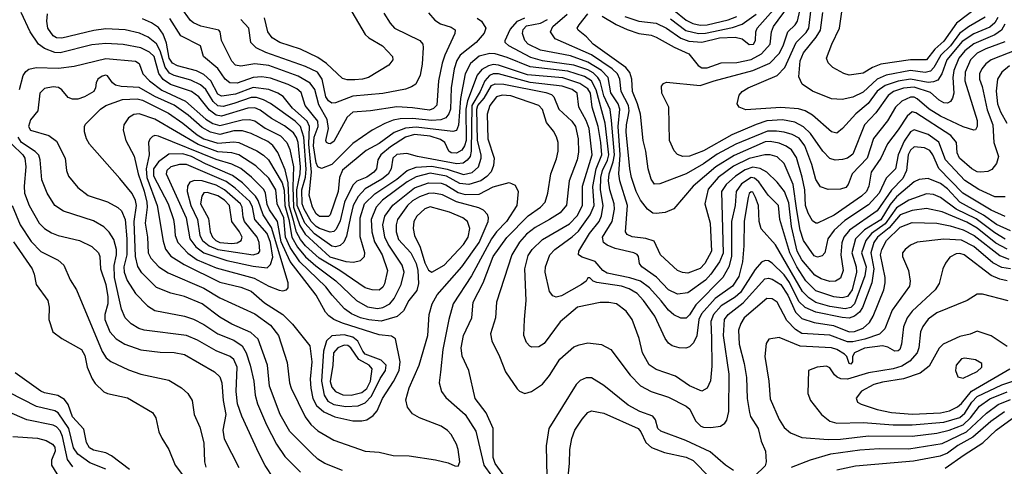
# Model space of a CAD drawing. Extents: x 997028 to 1115134, y 536408 to 618974.
# Tile 3 of 256: x 1001824 to 1007440, y 543309 to 545854. Entities that reach past the tile are written whole.
import ezdxf

# ---------------------------------------------------------------- set-up
doc = ezdxf.new("R2010")
doc.units = 0

msp = doc.modelspace()

# ---------------------------------------------------------------- linework, layer by layer
at = {"layer": '0CON10XD'}
for points in [[(1007285, 545923.6), (1007166.3, 545835), (1007095, 545731.2), (1007043.8, 545686.2), (1006995, 545625.8), (1006905, 545625.2), (1006735, 545600.2), (1006687.8, 545582.2), (1006635, 545549.3), (1006555, 545538.8), (1006525, 545547.5), (1006461.5, 545581.5), (1006435, 545608), (1006425.5, 545635), (1006455.4, 545715), (1006500, 545805), (1006526, 545995)], [(1004155, 545893.5), (1004191.8, 545851.8), (1004225, 545830), (1004285, 545811.5), (1004306.9, 545796.9), (1004305.6, 545775), (1004248.3, 545651.7), (1004233.4, 545606.6), (1004213.3, 545505), (1004202.9, 545367.1), (1004185, 545347.9), (1004161.5, 545338.5), (1004065, 545352.2), (1003975, 545357.2), (1003824.7, 545334.7), (1003725, 545327.5), (1003691.7, 545298.3), (1003615, 545160), (1003595, 545147.5), (1003585, 545148.9), (1003574.3, 545155), (1003571.1, 545165), (1003585.6, 545234.4), (1003578.7, 545285), (1003529.8, 545369.8), (1003507.2, 545457.2), (1003481.7, 545491.7), (1003412.7, 545532.7), (1003245, 545593.4), (1003165, 545603.5), (1003085, 545589.2), (1003055, 545594.5), (1003035, 545618.1), (1002974.7, 545734.7), (1002966.7, 545785), (1002959.2, 545795), (1002857.3, 545817.3), (1002815, 545835.5), (1002798.9, 545848.9), (1002742.8, 545925)], [(1005146.9, 545875), (1005226.5, 545826.5), (1005288.1, 545798.1), (1005355, 545774.8), (1005425, 545766.2), (1005455, 545755.2), (1005557.3, 545697.3), (1005640.2, 545660.2), (1005693.4, 545593.4), (1005715, 545579.2), (1005745, 545580.7), (1005825, 545608.6), (1005915, 545610.6), (1005995, 545627.3), (1006055, 545659.8), (1006104.3, 545715), (1006111.3, 545785), (1006122.4, 545815), (1006208.9, 545931.1)], [(1007403, 545867), (1007385, 545836.1), (1007357.6, 545812.4), (1007265, 545773.2), (1007199.7, 545730.3), (1007111.9, 545625), (1007083.8, 545545), (1007060, 545510), (1007035, 545499.7), (1007005, 545497.1), (1006905, 545515.3), (1006835, 545503), (1006760.9, 545479.1), (1006715, 545446.3), (1006664, 545376), (1006592.8, 545317.2), (1006516.6, 545233.4), (1006485, 545208.1), (1006455, 545214.4), (1006345, 545309.3), (1006304.1, 545334.1), (1006266.8, 545346.8), (1006165, 545354), (1005965, 545340.5), (1005926.7, 545355), (1005916.2, 545375), (1005928.1, 545425), (1005945, 545445.4), (1005978.1, 545465), (1006143.7, 545536.3), (1006188.2, 545581.9), (1006253.2, 545725), (1006309.2, 545780.8), (1006324.5, 545805), (1006337.9, 545917.9)], [(1007455, 544546.5), (1007391, 544581), (1007285, 544667.1), (1007225, 544699.9), (1007085, 544760.2), (1006995, 544778), (1006915, 544766.7), (1006845, 544742.6), (1006782.3, 544667.7), (1006717.3, 544615), (1006695.6, 544584.4), (1006678.4, 544525), (1006695.6, 544435), (1006684.7, 544355.3), (1006631.2, 544215), (1006613.2, 544186.8), (1006586.1, 544163.9), (1006555, 544153.1), (1006515, 544157.1), (1006365, 544187.6), (1006304.1, 544214.1), (1006268.6, 544248.6), (1006215, 544356.4), (1006185, 544401.2), (1006115, 544466.3), (1006095, 544479.5), (1006075, 544482.9), (1006055, 544471.8), (1006018.4, 544431.6), (1005935, 544300.4), (1005905, 544273.5), (1005825, 544222.8), (1005781.2, 544175), (1005765.2, 544135), (1005769.6, 544039.6), (1005770.7, 543879.3), (1005764, 543796), (1005745, 543754.4), (1005715, 543737.5), (1005645, 543767.7), (1005563.8, 543823.8), (1005455, 543861.8), (1005415, 543887.5), (1005376.7, 543955), (1005357.7, 544037.7), (1005317.5, 544145), (1005283.3, 544193.3), (1005228.8, 544235), (1005185, 544242.9), (1005135, 544242.9), (1005005, 544215.7), (1004906.7, 544133.3), (1004815, 544009.5), (1004785, 543989.4), (1004745, 543988), (1004733.1, 543993.1), (1004714.4, 544015), (1004700, 544055), (1004702.7, 544145), (1004713.3, 544255), (1004705.8, 544435), (1004725, 544510.6), (1004747.1, 544545), (1004805, 544600.8), (1004959.5, 544690.5), (1005003.6, 544736.4), (1005034.8, 544795), (1005033.7, 544905), (1005088.8, 545085), (1005071.8, 545235), (1005055, 545280), (1005013, 545355), (1005002.8, 545435), (1004975, 545456.6), (1004917.8, 545475), (1004735, 545495.9), (1004555, 545544.9), (1004525, 545545.9), (1004503.7, 545536.3), (1004477.4, 545505), (1004449.9, 545445), (1004402.4, 545365), (1004399.4, 545105), (1004392.7, 545075), (1004377.2, 545052.8), (1004353.6, 545036.4), (1004317.6, 545032.4), (1004093.8, 545075), (1004032.5, 545092.5), (1003975, 545086), (1003952.5, 545065), (1003941.9, 545005), (1003925.5, 544974.5), (1003889.8, 544945), (1003795, 544890.7), (1003755, 544846.6), (1003725.4, 544795), (1003710.9, 544730.9), (1003688.9, 544621.1), (1003672.9, 544587.1), (1003652.5, 544567.5), (1003625, 544560.5), (1003605, 544563.5), (1003505, 544633.1), (1003450.6, 544695), (1003407.3, 544795), (1003405.1, 544885), (1003424.6, 544975), (1003426.6, 545015), (1003412.8, 545155), (1003403, 545183), (1003385, 545208.9), (1003335, 545249.3), (1003260.4, 545290.4), (1003195, 545338.7), (1003165, 545351.8), (1003125, 545350.1), (1002975.5, 545304.5), (1002945, 545309.3), (1002907.7, 545337.7), (1002845, 545413.8), (1002804.7, 545445.3), (1002685, 545485.4), (1002642.7, 545512.7), (1002617.9, 545547.9), (1002591.6, 545645), (1002565, 545668.9), (1002515, 545693.4), (1002415, 545712.7), (1002315, 545718.7), (1002235, 545711.1), (1002055, 545665.2), (1002025, 545666.7), (1001965, 545689.4), (1001931.8, 545715), (1001883.3, 545785), (1001831.8, 545895)], [(1007445, 544604.3), (1007385, 544639.2), (1007279.2, 544719.2), (1007164.8, 544775), (1007075, 544840.7), (1007035, 544858.3), (1006995, 544862.6), (1006896, 544825), (1006825, 544782), (1006759.4, 544690.6), (1006681.8, 544635), (1006649, 544595), (1006625.4, 544525), (1006650.9, 544445), (1006644.5, 544395.5), (1006585.4, 544235), (1006565, 544214.9), (1006532.6, 544207.4), (1006445, 544220.5), (1006365, 544243.6), (1006325, 544268.8), (1006288.1, 544305), (1006135, 544570.4), (1006052.8, 544662.8), (1006041.7, 544705), (1006038.3, 544795), (1006020.8, 544840.8), (1006005, 544870.9), (1005995, 544873.6), (1005985, 544862.9), (1005979.3, 544840.7), (1005955.3, 544705.3), (1005954.7, 544564.7), (1005947.2, 544475), (1005925, 544390.4), (1005889.6, 544335), (1005790.2, 544265), (1005712.4, 544177.6), (1005698.3, 544145), (1005686.5, 544053.5), (1005666.5, 544013.5), (1005645, 543990.9), (1005622.6, 543982.6), (1005585, 543983.6), (1005546.1, 543996.1), (1005525, 544010.6), (1005505, 544037.5), (1005445.9, 544165), (1005382.2, 544255), (1005345, 544293.7), (1005299.8, 544319.8), (1005255.7, 544335.7), (1005115, 544355.9), (1005094, 544365), (1005075, 544383.3), (1005065, 544382.5), (1005054, 544365), (1005028, 544345), (1004915, 544280.6), (1004882.9, 544272.9), (1004865, 544280.4), (1004846.1, 544306.1), (1004821.8, 544415), (1004823.2, 544446.8), (1004847.3, 544515), (1004875.5, 544544.5), (1004975, 544616.1), (1005011, 544649), (1005078.5, 544741.5), (1005101.2, 544795), (1005093.6, 544903.6), (1005112.8, 545005), (1005144.6, 545085), (1005138.7, 545155), (1005122.7, 545245), (1005089.5, 545355), (1005079.9, 545435), (1005065, 545460.3), (1005018.8, 545491.2), (1004922.5, 545522.5), (1004720.3, 545540.3), (1004555, 545595.4), (1004525, 545598.1), (1004497.9, 545592.1), (1004460.2, 545569.8), (1004432.9, 545537.1), (1004377.5, 545392.5), (1004369.4, 545345), (1004369.8, 545165), (1004361.8, 545135), (1004345, 545110), (1004315, 545094.3), (1004285.9, 545095.9), (1004271.1, 545105), (1004249.7, 545155), (1004225, 545171.9), (1004165, 545189.6), (1004075, 545199), (1004025, 545184.9), (1003939.7, 545130.3), (1003883.8, 545085), (1003866.3, 545055), (1003858.6, 545005), (1003844.2, 544985), (1003805, 544957.4), (1003746.4, 544933.6), (1003725, 544911.5), (1003676, 544815), (1003652.8, 544707.2), (1003629.1, 544660.9), (1003615, 544648.1), (1003595, 544643.4), (1003535, 544663.9), (1003514.2, 544675), (1003487.2, 544705), (1003445.8, 544775), (1003435.1, 544805), (1003433.5, 544885), (1003453.7, 544956.3), (1003458.1, 545001.9), (1003444.1, 545184.1), (1003425.8, 545245.8), (1003395.2, 545275), (1003255, 545377.5), (1003215, 545398.1), (1003175, 545409.9), (1003145, 545410.3), (1003046, 545376), (1002985, 545360), (1002955, 545362.7), (1002928.2, 545388.2), (1002885, 545456), (1002855, 545482.8), (1002799.9, 545509.9), (1002705, 545536.3), (1002679.2, 545549.2), (1002653.7, 545583.7), (1002626, 545676), (1002605, 545717.1), (1002557.7, 545755), (1002507.4, 545777.4), (1002425, 545796.5), (1002315, 545801.9), (1002247.1, 545792.9), (1002065, 545748.4), (1002035, 545750.6), (1002015, 545762), (1001985.2, 545805), (1001980, 545845), (1001982.8, 545887.2)], [(1004433.5, 545863.5), (1004458.2, 545845), (1004481.8, 545805), (1004473.5, 545776.5), (1004427.7, 545725), (1004337.1, 545652.9), (1004318.1, 545621.9), (1004302.9, 545575), (1004284.8, 545465), (1004281.5, 545345), (1004272.3, 545317.7), (1004254.3, 545295.7), (1004226.3, 545283.7), (1004175, 545279.2), (1004065, 545290.8), (1003995, 545288.3), (1003955, 545281.1), (1003907, 545263), (1003834.8, 545225.2), (1003725, 545147.9), (1003605, 545028.8), (1003545, 545005.4), (1003525, 545015.4), (1003515, 545038.5), (1003499.1, 545135), (1003502.8, 545185), (1003526.2, 545245), (1003523.7, 545275), (1003451.5, 545365), (1003428.7, 545438.7), (1003405, 545459.8), (1003355.4, 545485.4), (1003255, 545521.2), (1003205, 545527.6), (1003155, 545524.8), (1003065, 545491.8), (1003023.5, 545493.5), (1002995.8, 545515), (1002955, 545576), (1002872.2, 545645), (1002855, 545705.7), (1002743, 545763), (1002680.9, 545860.9)], [(1003901.8, 545891.8), (1003936.5, 545835), (1003962.5, 545805), (1004106.9, 545735), (1004122.8, 545715), (1004125.8, 545695), (1004120.1, 545599.9), (1004107.9, 545537.9), (1004083.1, 545486.9), (1004059.3, 545470.7), (1004025, 545458.9), (1003895, 545433.3), (1003725, 545417.8), (1003625, 545380.2), (1003605, 545378.5), (1003585, 545391.5), (1003570.2, 545415), (1003549.5, 545515), (1003521.9, 545555), (1003455, 545588), (1003227.8, 545667.8), (1003173.3, 545693.3), (1003142, 545725), (1003130.9, 545805), (1003085.4, 545855)], [(1003718.8, 545898.8), (1003795, 545768.9), (1003815, 545750), (1003894, 545705), (1003950, 545645), (1003952, 545625), (1003929.2, 545595), (1003814.2, 545525), (1003780, 545515), (1003735, 545511.6), (1003691.6, 545511.6), (1003665, 545518.9), (1003574.8, 545604.8), (1003525, 545639.2), (1003425.9, 545685.9), (1003307.1, 545725), (1003265, 545750), (1003238.7, 545785), (1003220, 545865)], [(1006513.5, 544583.5), (1006507.9, 544515), (1006521.4, 544425), (1006505, 544380.5), (1006476.8, 544363.3), (1006445, 544362.6), (1006395, 544377.3), (1006358.1, 544398.1), (1006285, 544486.6), (1006258.9, 544535), (1006225.3, 544675), (1006211.2, 544811.2), (1006185.1, 544875.1), (1006145, 544928.9), (1006084.8, 544984.8), (1006047.1, 545007.1), (1006005, 545014.6), (1005960.9, 544999.1), (1005906.9, 544963.1), (1005853.1, 544915), (1005827.3, 544875), (1005836.8, 544523.2), (1005815, 544474.8), (1005766.2, 544403.8), (1005735, 544369.8), (1005635, 544298.1), (1005575, 544290.8), (1005525, 544314.7), (1005456.6, 544386.6), (1005372.5, 544445), (1005359.5, 544465), (1005352.7, 544505), (1005345, 544516.2), (1005326, 544526), (1005220.5, 544550.5), (1005175, 544568.8), (1005154.5, 544584.5), (1005149, 544615), (1005203.3, 544705), (1005215.9, 544775), (1005214.8, 544805), (1005189.5, 544885), (1005182.4, 544935), (1005185.4, 544975), (1005209.5, 545045), (1005215.8, 545085), (1005200.1, 545280.1), (1005192.3, 545342.3), (1005155, 545420.5), (1005134.6, 545504.6), (1005122.4, 545525), (1005095, 545550.6), (1005065, 545567.6), (1004985, 545595.3), (1004805, 545620.2), (1004739.5, 545639.5), (1004613.9, 545705), (1004593.8, 545725), (1004592.7, 545735), (1004621.2, 545798.8), (1004663.3, 545845), (1004706, 545864)], [(1006287.7, 544957.7), (1006255, 545069.5), (1006225, 545112.3), (1006195, 545133.6), (1006155, 545149.8), (1006105, 545159.7), (1006075, 545157.4), (1005899.2, 545080.8), (1005795, 545016.2), (1005665, 544904.7), (1005554.1, 544775.9), (1005505, 544756.2), (1005455, 544748.9), (1005435, 544752.3), (1005404.3, 544774.3), (1005365, 544826.4), (1005340.6, 544875), (1005314.4, 544955), (1005304, 545005), (1005283.1, 545215), (1005284.2, 545255), (1005295, 545301.9), (1005300.3, 545335), (1005297.1, 545365), (1005254.2, 545445), (1005247.8, 545515), (1005233, 545545), (1005202.4, 545575), (1005085, 545653.5), (1004877.5, 545745), (1004851.8, 545785), (1004865.2, 545815), (1004945.7, 545885)], [(1007442.8, 545727.2), (1007335, 545688.3), (1007285, 545663.3), (1007247.1, 545625), (1007216.7, 545555), (1007215.2, 545505), (1007285, 545280), (1007285.3, 545244.7), (1007275, 545227.1), (1007265, 545224.4), (1007205, 545244), (1007075, 545303.8), (1007010.8, 545345), (1006943.4, 545403.4), (1006925, 545412.1), (1006905, 545412.1), (1006855, 545389), (1006818.2, 545355), (1006772.7, 545277.3), (1006693.2, 545176.8), (1006658.3, 545065), (1006572, 544975), (1006549.4, 544915), (1006535, 544897.1), (1006505, 544887.8), (1006435, 544887.1), (1006391.1, 544901.1), (1006365, 544944.2), (1006341.5, 545028.5), (1006302.1, 545135), (1006268.9, 545178.9), (1006229.5, 545199.5), (1006185, 545213.4), (1006139.8, 545219.8), (1006088.3, 545218.3), (1005909.4, 545145), (1005802.9, 545087.1), (1005725, 545033.4), (1005625, 544976.7), (1005475, 544919.5), (1005445, 544917.1), (1005425.5, 544945), (1005408.5, 545005), (1005396, 545105), (1005380.9, 545165), (1005364.8, 545315), (1005348.3, 545375), (1005319.5, 545445), (1005316.1, 545516.1), (1005304, 545554), (1005281.5, 545581.5), (1005094.7, 545715), (1005056.9, 545756.9), (1005008.6, 545795), (1005004.4, 545805), (1005014.4, 545825), (1005065, 545887.8)], [(1005275, 545873.1), (1005355, 545845.5), (1005455, 545833.9), (1005513.5, 545805), (1005595, 545748), (1005641.3, 545731.3), (1005715, 545725.5), (1005815, 545750.3), (1005904, 545754), (1005944.8, 545744.8), (1005985, 545712.4), (1006009.2, 545715), (1006020.8, 545735), (1006022.9, 545785), (1006029.6, 545805), (1006121.1, 545908.9)], [(1007441.7, 545828.3), (1007422.9, 545795), (1007385, 545767.7), (1007265, 545717.3), (1007215, 545676.7), (1007180.5, 545635), (1007152, 545565), (1007146.4, 545525), (1007151.3, 545435), (1007145, 545407.1), (1007132.9, 545387.1), (1007115, 545378), (1007095, 545380), (1007068.9, 545395), (1007019.5, 545439.5), (1006925, 545469.8), (1006865, 545463.2), (1006807.1, 545445), (1006777.9, 545422.1), (1006707.2, 545322.8), (1006642.8, 545255), (1006575, 545088.5), (1006545, 545065.9), (1006517.6, 545057.6), (1006475, 545053.4), (1006445, 545063.8), (1006405.3, 545105), (1006335.1, 545205.1), (1006295, 545244.3), (1006245, 545271), (1006175, 545283.2), (1006085, 545277), (1006025, 545257.6), (1005885, 545198.4), (1005725, 545106.7), (1005645, 545076.9), (1005605.3, 545075.3), (1005576.5, 545086.5), (1005556.7, 545106.7), (1005530.9, 545165), (1005526.1, 545356.1), (1005485.7, 545435), (1005483.8, 545475), (1005495, 545490), (1005512.3, 545497.7), (1005705, 545480), (1005785, 545505.3), (1006005, 545564.5), (1006103, 545607), (1006155, 545660.9), (1006179.3, 545705), (1006204.4, 545785.6), (1006247.1, 545825), (1006259.4, 545845), (1006274.1, 545905)], [(1005535, 545859.2), (1005623.1, 545793.1), (1005695, 545776.3), (1005735, 545777.9), (1005890.2, 545809.8), (1005945, 545828.4), (1006025, 545885.2)], [(1005555, 545909.3), (1005625, 545850.6), (1005662.7, 545832.7), (1005705, 545823), (1005744.6, 545824.6), (1005865, 545853.2), (1005915, 545872.4)], [(1007330.6, 545869.4), (1007235, 545813), (1007184.6, 545775.4), (1007132.7, 545705), (1007078.4, 545651.6), (1007038.6, 545581.4), (1007019.1, 545560.8), (1006987.7, 545552.3), (1006904.9, 545565.1), (1006765, 545538.6), (1006714.3, 545515.7), (1006635, 545441.9), (1006575, 545412.6), (1006515, 545399.1), (1006455, 545403.8), (1006345, 545446.2), (1006286, 545486), (1006267.7, 545527.7), (1006275, 545619.2), (1006295, 545664.6), (1006366.2, 545753.8), (1006391.9, 545795), (1006403.9, 545895)], [(1007475, 544651.6), (1007395, 544687.8), (1007320.7, 544740.7), (1007186, 544815), (1007115, 544889.6), (1007075, 544920.2), (1007005, 544949.3), (1006953.8, 544943.8), (1006925, 544930.8), (1006824.4, 544845.6), (1006789, 544801), (1006735, 544713.8), (1006642.4, 544657.6), (1006591.7, 544605), (1006570.3, 544525), (1006595.2, 544445), (1006596, 544415), (1006571.4, 544315), (1006545, 544276.2), (1006515, 544269), (1006468, 544275), (1006365, 544309.5), (1006306.9, 544366.9), (1006255.7, 544445.7), (1006217.2, 544525), (1006158.8, 544715), (1006151.2, 544795), (1006092.1, 544855), (1006040.5, 544930.5), (1006015, 544951.4), (1005995, 544954.8), (1005940.9, 544919.1), (1005910.4, 544875), (1005904.8, 544795), (1005883.1, 544705), (1005883.3, 544505), (1005868.3, 544445), (1005834.8, 544385), (1005680.3, 544229.7), (1005645, 544173.1), (1005625, 544152.9), (1005595, 544152.9), (1005555, 544172.7), (1005525, 544198.4), (1005482.1, 544252.1), (1005415.6, 544325.6), (1005365, 544364.5), (1005303.9, 544383.9), (1005175, 544409.5), (1005150.7, 544425), (1005106.3, 544476.3), (1005031.5, 544501.5), (1005010.4, 544515), (1005012.2, 544535), (1005074.8, 544635), (1005128.7, 544705), (1005142.9, 544737.1), (1005152, 544795), (1005136.2, 544885), (1005138.6, 544955), (1005147.5, 544995), (1005176.6, 545053.4), (1005184.6, 545085), (1005163.7, 545263.7), (1005111.8, 545455), (1005085, 545504.8), (1005045, 545530.6), (1004950.8, 545560.8), (1004735, 545586.2), (1004605, 545638), (1004535, 545659.2), (1004505, 545660.6), (1004445, 545646.9), (1004394.7, 545605), (1004364, 545546), (1004337.3, 545405), (1004327.7, 545252.3), (1004315, 545222.1), (1004295, 545217.9), (1004085, 545241.4), (1004025, 545235.1), (1003959.5, 545210.5), (1003875, 545149.3), (1003800.7, 545109.3), (1003665, 544997.5), (1003648.5, 544955), (1003639.7, 544875), (1003595, 544741.4), (1003585, 544731.8), (1003535, 544731.9), (1003515, 544748), (1003493.6, 544785), (1003476, 544855), (1003488.4, 544985), (1003472.7, 545145), (1003477, 545245), (1003464.5, 545275), (1003380.2, 545350.2), (1003326.4, 545416.4), (1003297.3, 545435), (1003245, 545455.9), (1003155, 545467.9), (1003055, 545430.3), (1002990.5, 545419.5), (1002975, 545419.2), (1002955, 545429.2), (1002914.9, 545504.9), (1002875, 545541.6), (1002832.5, 545562.5), (1002725, 545591.7), (1002695, 545606.6), (1002676.9, 545635), (1002660.9, 545720.9), (1002641.8, 545771.8), (1002615, 545809.7), (1002576.7, 545836.7), (1002525, 545859.6)], [(1006257.1, 544767.1), (1006234.9, 544914.9), (1006185, 545034.5), (1006145, 545072.5), (1006105, 545084.3), (1006074.3, 545084.3), (1005985, 545063.2), (1005895, 545019.9), (1005808.3, 544955), (1005751.5, 544888.5), (1005732.6, 544805), (1005762.6, 544695), (1005769.2, 544535), (1005731, 544465), (1005705, 544437.2), (1005635, 544410.3), (1005605, 544413.2), (1005575, 544424.6), (1005478.6, 544515), (1005442.2, 544592.2), (1005395, 544606.9), (1005317.1, 544617.1), (1005289.2, 544629.2), (1005279.5, 544645), (1005290.8, 544795), (1005247, 544935), (1005240.9, 544975), (1005248.1, 545085), (1005237, 545245), (1005247.4, 545345), (1005236.9, 545375), (1005195, 545436.9), (1005180.8, 545525), (1005141.8, 545565), (1005065, 545612.3), (1004965, 545647.6), (1004795, 545680), (1004723.3, 545715), (1004704.2, 545735), (1004692, 545775), (1004695, 545798.9), (1004715, 545818.5), (1004795, 545833.8), (1004834.8, 545855.2)], [(1007515.1, 545684.9), (1007365.5, 545625), (1007335, 545603.2), (1007310.7, 545575), (1007297.6, 545545), (1007297.4, 545515), (1007312.8, 545472.8), (1007341.3, 545341.3), (1007374.8, 545255), (1007380, 545155), (1007405.8, 545075), (1007395.2, 545034.8), (1007368.9, 545001.1), (1007345, 544990), (1007305, 544985.9), (1007285, 544987.9), (1007255, 545003.8), (1007184.3, 545065), (1007170.7, 545095), (1007166.8, 545155), (1007133.7, 545195), (1006935, 545323.3), (1006915, 545329.2), (1006884.9, 545305.1), (1006833.6, 545226.4), (1006772.5, 545147.5), (1006734.9, 545065.1), (1006680.2, 544985), (1006666.9, 544905), (1006653, 544875), (1006625, 544847.8), (1006469.6, 544740.4), (1006375, 544694.7), (1006364.3, 544694.3), (1006345, 544708.9), (1006320.8, 544750.8), (1006305.5, 544795), (1006301.8, 544885), (1006287.7, 544957.7)], [(1001823.4, 545456.6), (1001844.6, 545535.4), (1001860.2, 545559.8), (1001877.2, 545572.8), (1001917.6, 545582.4), (1002045, 545577.3), (1002135, 545590), (1002315, 545633), (1002485, 545618.5), (1002506.5, 545605), (1002527.3, 545545), (1002563.7, 545505), (1002635, 545453.3), (1002770.1, 545390.1), (1002885, 545287.9), (1002925, 545263.4), (1002965, 545251.8), (1003093.4, 545283.4), (1003135, 545285.2), (1003165, 545277.3), (1003225, 545235.9), (1003311.9, 545191.9), (1003348.4, 545155), (1003364.3, 545114.3), (1003386.2, 545015), (1003382.1, 544902.1), (1003385.7, 544785), (1003421.8, 544681.8), (1003451.8, 544631.8), (1003592.9, 544502.9), (1003685, 544476.9), (1003727.1, 544472.9), (1003767.6, 544482.4), (1003790.8, 544505), (1003792.4, 544525), (1003766.1, 544616.1), (1003766, 544725), (1003790.8, 544805), (1003848.9, 544861.1), (1003975, 544944.5), (1004035, 544994.1), (1004085, 545014.1), (1004175, 545020.1), (1004262.4, 545002.4), (1004355, 544972.2), (1004404, 544984), (1004440.5, 545015), (1004456.2, 545065), (1004456.1, 545085), (1004434.9, 545165), (1004430.8, 545345), (1004437.9, 545365), (1004472.4, 545407.6), (1004515, 545478.4), (1004535, 545489.5), (1004585, 545487), (1004825, 545440), (1004858, 545428), (1004870.4, 545415), (1004898.2, 545345), (1004973.4, 545275), (1004993.3, 545245), (1005009.4, 545175), (1005011.4, 545098.6), (1005003, 545055), (1004958.6, 544935), (1004942.8, 544797.2), (1004905.8, 544754.2), (1004845, 544714.8), (1004765, 544669.3), (1004715, 544632.6), (1004675, 544586), (1004630.3, 544515), (1004543.6, 544245), (1004537.3, 544155), (1004510, 544065), (1004516.7, 544025), (1004560.9, 543935), (1004595, 543847.1), (1004660.6, 543750.6), (1004675, 543737.1), (1004705, 543724.3), (1004743.8, 543735), (1004805, 543776.7), (1004845, 543826.5), (1004905, 543919.5), (1004985, 543989.1), (1005015, 544002.3), (1005065, 544012.3), (1005143, 544003), (1005195.6, 543975), (1005305, 543828.5), (1005365, 543768.2), (1005424.7, 543734.7), (1005525, 543703.3), (1005625, 543652.9), (1005646.3, 543635), (1005679.2, 543569.2), (1005708.5, 543538.5), (1005725, 543531.6), (1005765, 543529.5), (1005821.4, 543538.6), (1005845.3, 543554.7), (1005858, 543572), (1005868.5, 543621.5), (1005870.9, 543835), (1005839, 544055), (1005844.3, 544145), (1005865.6, 544174.4), (1005949.4, 544240.6), (1006073.4, 544376.6), (1006095, 544381.3), (1006115, 544376), (1006165.5, 544345.5), (1006204.6, 544285), (1006247.8, 544187.8), (1006285, 544150.6), (1006355, 544128.3), (1006465, 544112.2), (1006554.3, 544075.7), (1006585, 544078.1), (1006635, 544096.3), (1006670.5, 544129.5), (1006690.9, 544165), (1006752.1, 544315), (1006760.3, 544355), (1006759.3, 544385), (1006733.1, 544515), (1006740.8, 544545), (1006768, 544595), (1006845, 544671.7), (1006915, 544699.1), (1007055, 544694.4), (1007130.7, 544679.2), (1007205, 544656.2), (1007267.8, 544625), (1007415, 544510.2), (1007465, 544489.3)], [(1007468.7, 545591.3), (1007425, 545554.7), (1007401.2, 545515), (1007394, 545446), (1007401.7, 545375), (1007418.6, 545328.6), (1007453.9, 545265)], [(1004582.1, 543262.1), (1004536.5, 543325), (1004525, 543358.8), (1004524.1, 543525), (1004484.3, 543614.3), (1004422, 543695), (1004386.5, 543855), (1004347.6, 543937.6), (1004341.8, 543985), (1004355.3, 544055), (1004402.5, 544155), (1004411.1, 544245), (1004468.4, 544355), (1004525, 544505.4), (1004603.3, 544613.3), (1004725, 544736.8), (1004793.8, 544785), (1004821.2, 544815), (1004836.8, 544865), (1004853.2, 544975), (1004885, 545061.2), (1004894.6, 545105), (1004894.6, 545155), (1004885, 545186), (1004868.3, 545218.3), (1004829.1, 545269.1), (1004805, 545342.9), (1004784.3, 545365), (1004625, 545419.6), (1004575, 545424.2), (1004542.7, 545415), (1004505.7, 545365), (1004490.4, 545315), (1004493.8, 545175), (1004530.7, 545065), (1004527.2, 545022.8), (1004512.5, 544987.5), (1004489, 544961), (1004454.4, 544935.6), (1004385, 544914.5), (1004335, 544920.5), (1004258.3, 544961.7), (1004165, 544978.9), (1004085, 544958.5), (1004035, 544929.7), (1003894.3, 544825), (1003856.7, 544785), (1003828.2, 544715), (1003832.1, 544645), (1003848.7, 544588.7), (1003890.8, 544515), (1003921.6, 544425), (1003905, 544348.1), (1003895, 544329.1), (1003875, 544312.5), (1003834.6, 544315.4), (1003795, 544326.6), (1003650.8, 544425), (1003532.4, 544495), (1003455, 544565.2), (1003425, 544602.1), (1003403.4, 544643.4), (1003385, 544710.8), (1003361.2, 544795), (1003355.3, 544925.3), (1003339, 544999), (1003297.2, 545097.2), (1003267.3, 545137.3), (1003239.9, 545159.9), (1003145, 545205.6), (1003095, 545220.5), (1003045, 545220.3), (1002965, 545200.5), (1002913.2, 545213.2), (1002865, 545239.2), (1002785, 545309.2), (1002705, 545367.4), (1002595, 545416), (1002505, 545466.8), (1002403.8, 545473.8), (1002371.3, 545481.3), (1002353.4, 545493.4), (1002325, 545533.6), (1002315, 545537.5), (1002295, 545532.9), (1002269.2, 545515), (1002260, 545495), (1002257.5, 545465), (1002246.9, 545445), (1002194.3, 545415), (1002155, 545401.6), (1002125, 545400.8), (1002101.6, 545411.6), (1002064.5, 545455), (1002045, 545467.5), (1002015, 545471.8), (1001965, 545462.1), (1001939.6, 545435), (1001927.9, 545335), (1001885, 545283.1), (1001874.7, 545244.7), (1001886, 545225), (1001990, 545195), (1002035, 545161.4), (1002083.5, 545065), (1002091.5, 544995), (1002101.9, 544961.9), (1002155, 544897.1), (1002215, 544852.5), (1002325, 544816.7), (1002384.8, 544784.8), (1002405, 544764.6), (1002425.1, 544715.1), (1002436.1, 544605), (1002435.6, 544515), (1002418.6, 544445), (1002419.6, 544415), (1002437.9, 544367.9), (1002485, 544294.5), (1002552.8, 544222.8), (1002595, 544196.2), (1002765, 544164.2), (1002815, 544148.1), (1002875, 544116.9), (1002955, 544063.8), (1003045, 544027.8), (1003093.1, 543995), (1003116.6, 543956.6), (1003138.4, 543885), (1003158.7, 543795), (1003166.7, 543715), (1003180.8, 543665), (1003232.1, 543545), (1003288.8, 543435), (1003336.2, 543365), (1003426.5, 543275)], [(1003665.9, 543285.9), (1003565, 543325.4), (1003525, 543350.8), (1003486, 543386), (1003365, 543508.2), (1003308.9, 543605), (1003249.5, 543765), (1003236.8, 543885), (1003183.5, 544033.5), (1003142.5, 544072.5), (1003035, 544119.5), (1002965, 544158.9), (1002865, 544234.2), (1002765, 544276.8), (1002685.7, 544295.7), (1002605, 544327.2), (1002521.4, 544411.4), (1002498.2, 544448.2), (1002485.7, 544505.7), (1002476.6, 544705), (1002490.6, 544795), (1002484.8, 544824.8), (1002465, 544863.5), (1002395, 544949.4), (1002221.5, 545145), (1002205.6, 545175), (1002194.2, 545215.8), (1002193.1, 545245), (1002200.4, 545259.6), (1002285.5, 545345), (1002314.8, 545365.2), (1002411.5, 545398.5), (1002495, 545403.5), (1002525, 545394.8), (1002672.4, 545322.4), (1002754.9, 545264.9), (1002837.1, 545197.1), (1002875, 545174.4), (1002955, 545150.1), (1003045, 545158.1), (1003075, 545155.2), (1003177, 545107), (1003215, 545082.7), (1003243.4, 545055), (1003321.3, 544925), (1003332, 544882), (1003336.3, 544795), (1003359.9, 544715), (1003377.1, 544615), (1003408.5, 544558.5), (1003455, 544503.3), (1003512.5, 544452.5), (1003627, 544367), (1003745, 544253.2), (1003808.8, 544218.8), (1003865, 544209.3), (1003895, 544213.3), (1003934.9, 544235.1), (1003960, 544265), (1003999.2, 544345), (1004016.9, 544415), (1004005.8, 544455), (1003925.9, 544575.9), (1003906.5, 544615), (1003895.9, 544685), (1003906.7, 544735), (1003952.1, 544797.9), (1004075, 544896.7), (1004155, 544925.4), (1004228.1, 544921.9), (1004255, 544913.5), (1004325, 544870.1), (1004365, 544858.3), (1004445, 544860.9), (1004525, 544900.8), (1004615, 544925.5), (1004650.7, 544910.7), (1004666.7, 544875), (1004658.7, 544795), (1004600.8, 544705), (1004544.4, 544645.6), (1004515, 544604.7), (1004400.4, 544395), (1004297.1, 544235), (1004271.3, 544145), (1004238.3, 543975), (1004224.7, 543845.3), (1004216.4, 543785), (1004230, 543735), (1004255, 543701.1), (1004365.3, 543605), (1004425, 543510), (1004470.8, 543315), (1004515.6, 543255)], [(1004325, 543310), (1004333.8, 543335), (1004325.7, 543404.3), (1004315.6, 543435), (1004285, 543490), (1004265, 543512.5), (1004228.3, 543538.3), (1004105, 543585.6), (1004065, 543608.1), (1004036.6, 543646.6), (1004027.2, 543687.2), (1004045, 543755.7), (1004102.9, 543885), (1004151.2, 544055), (1004158.7, 544175), (1004177.3, 544235), (1004205, 544285.5), (1004345, 544445.3), (1004444.2, 544585), (1004495.3, 544705), (1004497.6, 544725), (1004491.5, 544745), (1004469, 544769), (1004441.9, 544781.9), (1004315, 544816.4), (1004235, 544856.5), (1004185, 544865.5), (1004155, 544864.5), (1004105, 544844.1), (1004065, 544821.5), (1004035.2, 544795), (1003978.7, 544715), (1003971, 544685), (1003970.6, 544645), (1003985, 544601.1), (1004055, 544525.3), (1004084.5, 544465), (1004095.8, 544424.2), (1004098.9, 544351.1), (1004088.3, 544311.7), (1004044.2, 544255), (1004014.1, 544195.9), (1003976.2, 544163.8), (1003885, 544135.5), (1003815, 544143), (1003768.5, 544155), (1003717.2, 544177.2), (1003676.9, 544206.9), (1003606.7, 544285), (1003571, 544331), (1003421.7, 544475), (1003366.6, 544556.6), (1003341.1, 544615), (1003330, 544725), (1003292.6, 544805), (1003285.5, 544885), (1003245, 544950.9), (1003171.4, 545021.4), (1003074.6, 545084.6), (1003035, 545094.8), (1002955, 545101.8), (1002842.4, 545142.4), (1002595, 545287.7), (1002505, 545317.3), (1002475, 545313.6), (1002444.7, 545295.3), (1002418.5, 545255), (1002414.5, 545225), (1002430, 545165), (1002477.4, 545077.4), (1002499.2, 544975), (1002535, 544876.9), (1002549.9, 544815), (1002551.8, 544785), (1002539.6, 544695), (1002553.3, 544615), (1002557.2, 544525), (1002571.6, 544495), (1002618.5, 544445), (1002671.2, 544411.2), (1002874.5, 544325), (1002965, 544269.2), (1003165, 544178.1), (1003255, 544112.8), (1003299.7, 544055), (1003350, 543900), (1003363.8, 543785), (1003373.1, 543755), (1003452.1, 543592.1), (1003485, 543547.9), (1003525, 543510.8), (1003615, 543457.9), (1003795, 543396.2), (1003875, 543390.5), (1003955, 543371.5), (1004045, 543368.9), (1004195, 543346.9), (1004268.8, 543328.8), (1004305, 543311.2), (1004325, 543310)], [(1003775, 543567.5), (1003805, 543573.8), (1003841.1, 543598.9), (1003863.3, 543625), (1003893.3, 543695), (1003956.8, 543793.2), (1003987.8, 543855), (1003994.7, 543905), (1003967.5, 544035), (1003945, 544050), (1003875, 544058.9), (1003665.1, 544125.1), (1003615.5, 544145.5), (1003586.4, 544166.4), (1003568.1, 544188.1), (1003514.2, 544285), (1003367, 544477), (1003315, 544588.3), (1003294.9, 544704.9), (1003249.8, 544770.2), (1003235, 544801.2), (1003225.2, 544865), (1003215.9, 544885.9), (1003146.2, 544956.2), (1003085, 545006.7), (1003035, 545030.8), (1002945, 545056.6), (1002615, 545191.2), (1002595, 545193.6), (1002581.9, 545188.1), (1002566.8, 545173.2), (1002559.7, 545155), (1002562.5, 545085), (1002544.9, 545005), (1002550, 544955), (1002607.7, 544795), (1002641.7, 544591.7), (1002655.9, 544545.9), (1002686.6, 544506.6), (1002761.7, 544458.3), (1002965, 544359), (1003085, 544329.8), (1003145, 544307.5), (1003220.8, 544240.8), (1003325, 544174.1), (1003379.9, 544119.9), (1003478.5, 543995), (1003490, 543905), (1003481, 543805), (1003484.4, 543755), (1003495.6, 543695), (1003516.4, 543656.4), (1003558.9, 543618.9), (1003620.9, 543590.9), (1003725, 543568), (1003775, 543567.5)], [(1007445, 544844.5), (1007385, 544844.1), (1007295, 544886.1), (1007215, 544937), (1007105, 545055.3), (1007067, 545157), (1007005, 545199.8), (1006925, 545227.3), (1006905, 545214.7), (1006868.2, 545161.8), (1006834.4, 545085), (1006820, 545005), (1006765, 544950.9), (1006725.5, 544865), (1006665, 544799.6), (1006530.6, 544709.4), (1006470, 544655), (1006433.7, 544605), (1006415.4, 544525), (1006401.5, 544508.5), (1006375, 544500.7), (1006355, 544509.1), (1006295, 544596.4), (1006275, 544654.4), (1006257.1, 544767.1)], [(1001780, 545145), (1001841.6, 545085), (1001854.4, 545065), (1001859, 545015), (1001848.9, 544905), (1001852.4, 544865), (1001878, 544795), (1001935, 544695.5), (1001965, 544664.6), (1002005, 544640), (1002044.1, 544624.1), (1002165.8, 544595.8), (1002235, 544562.3), (1002273.8, 544525), (1002280.9, 544505), (1002284.6, 544435), (1002315, 544346), (1002326.6, 544275), (1002326.7, 544235), (1002309.5, 544175), (1002309.1, 544145), (1002337.5, 544075), (1002375, 544036.2), (1002424.8, 544004.8), (1002515, 543972.9), (1002625, 543959.4), (1002705, 543958.4), (1002765, 543947.3), (1002935, 543847.1), (1002965, 543819.5), (1002977.7, 543785), (1002985.2, 543685), (1003000, 543605), (1002982.7, 543515), (1002990.4, 543465), (1003075, 543302.9)], [(1003271.3, 543241.3), (1003223.9, 543313.9), (1003187.3, 543385), (1003090.3, 543595), (1003065.8, 543665), (1003058, 543735), (1003063.9, 543875), (1003045, 543917.1), (1003025, 543935.3), (1002945, 543967.4), (1002838.7, 544028.7), (1002775, 544055.3), (1002535, 544084.1), (1002504, 544094), (1002460.3, 544120.3), (1002425.2, 544155.2), (1002404.8, 544204.8), (1002365.6, 544385), (1002363, 544453), (1002376.6, 544515), (1002376.4, 544545), (1002360.7, 544600.7), (1002335, 544643.3), (1002303.6, 544673.6), (1002245, 544708.2), (1002075, 544763.4), (1002025.2, 544795.2), (1001980.7, 544865), (1001951.4, 544941.4), (1001940.7, 545055), (1001932.6, 545082.6), (1001913.1, 545103.1), (1001833.8, 545155), (1001815.2, 545185)], [(1003325, 544309.1), (1003345, 544314.4), (1003354.5, 544325.5), (1003355.4, 544355), (1003260.6, 544670.6), (1003212.1, 544742.1), (1003183.9, 544823.9), (1003169.4, 544849.4), (1003095, 544924.8), (1003037.2, 544967.2), (1002883.5, 545033.5), (1002803.6, 545075), (1002755, 545089.8), (1002675, 545088.5), (1002615, 545043.6), (1002588.1, 545005), (1002586.7, 544965), (1002670.2, 544805), (1002700.6, 544715), (1002707.6, 544675), (1002711.5, 544625), (1002726.6, 544585), (1002783.6, 544523.6), (1002835.7, 544485.7), (1002945, 544440.5), (1003162, 544382), (1003245, 544335.8), (1003305, 544313.1), (1003325, 544309.1)], [(1007445, 544732.7), (1007365, 544768), (1007203.5, 544865), (1007066.7, 545006.7), (1007031.5, 545085), (1007015, 545108.4), (1006985, 545124.8), (1006925, 545128.8), (1006905, 545111.1), (1006891.8, 545085), (1006882.7, 544995), (1006861.2, 544948.8), (1006796.8, 544883.2), (1006714.5, 544765.5), (1006556.5, 544655), (1006524.9, 544615.1), (1006513.5, 544583.5)], [(1003235, 544440.8), (1003255, 544458.9), (1003268.1, 544501.9), (1003254.9, 544585), (1003235, 544635.6), (1003165.2, 544715), (1003152.4, 544785), (1003137.3, 544817.3), (1003053.6, 544893.6), (1003001.5, 544931.5), (1002775, 545028.5), (1002735, 545028.3), (1002685.5, 545015), (1002664.2, 544995), (1002659.5, 544975), (1002772.8, 544725), (1002793.8, 544605), (1002829.7, 544559.7), (1002873.7, 544525), (1003005, 544482.4), (1003155, 544450.5), (1003235, 544440.8)], [(1003155, 544514.8), (1003185.7, 544524.3), (1003193.6, 544535), (1003190.8, 544585), (1003177.7, 544615), (1003105.8, 544705), (1003098, 544728), (1003093.8, 544785), (1003083.8, 544805), (1002992, 544885), (1002945, 544912.1), (1002865, 544936.8), (1002821.7, 544938.3), (1002795, 544929.1), (1002781.6, 544905), (1002780.2, 544875), (1002800.6, 544795), (1002837.5, 544715), (1002851.4, 544625), (1002867.6, 544595), (1002905.3, 544565.3), (1002955, 544544.2), (1003155, 544514.8)], [(1003035, 544578.3), (1003065, 544582.9), (1003086.5, 544595), (1003092.4, 544615), (1003078.5, 544645), (1003034.8, 544705), (1003021.5, 544795), (1002992.9, 544825), (1002955, 544850.2), (1002895, 544868.9), (1002875, 544868), (1002862.3, 544847.7), (1002855.9, 544805), (1002900.4, 544720.4), (1002911.5, 544645), (1002923.4, 544615), (1002943.1, 544595), (1002965, 544584.9), (1003035, 544578.3)], [(1001780.9, 544795), (1001826.6, 544685), (1001889.5, 544589.5), (1001945, 544533.3), (1002044.3, 544484.3), (1002076.1, 544455), (1002112.4, 544372.4), (1002147.8, 544315), (1002294.3, 543964.3), (1002317.1, 543927.1), (1002345, 543907.3), (1002445, 543858.7), (1002515, 543833.8), (1002675, 543800), (1002746.9, 543756.9), (1002782.9, 543725), (1002808.6, 543685), (1002820, 543605), (1002851.7, 543531.7), (1002875, 543443.3), (1002877.9, 543335), (1002885, 543304.3)], [(1004175, 544414.6), (1004245, 544454.7), (1004355, 544573.6), (1004381.1, 544615), (1004390.8, 544665), (1004377.5, 544705), (1004351.5, 544725), (1004275, 544756.5), (1004165, 544787.7), (1004135, 544775.8), (1004089.7, 544735), (1004072.6, 544705), (1004067.4, 544665), (1004076.4, 544625), (1004107.7, 544557.7), (1004135, 544469.3), (1004155, 544426.2), (1004175, 544414.6)], [(1001788.5, 544588.5), (1001895.4, 544435), (1001907.3, 544405), (1001918.5, 544345), (1001984.6, 544255), (1001993, 544217), (1001990, 544145), (1002012.5, 544075), (1002065, 544038.1), (1002176.7, 543975), (1002195, 543941.2), (1002209.6, 543875), (1002237.3, 543807.3), (1002255, 543781.9), (1002305, 543733.3), (1002325, 543723.3), (1002438.5, 543698.5), (1002581.4, 543615), (1002601.1, 543585), (1002618.6, 543505), (1002635, 543470), (1002675.8, 543405), (1002711.4, 543315), (1002763.3, 543245)], [(1007475, 544433.6), (1007425, 544442), (1007375, 544469.5), (1007265, 544561.6), (1007195, 544597.6), (1007095, 544604.2), (1006943.5, 544586.5), (1006905, 544568.9), (1006874.4, 544545), (1006859.5, 544525), (1006859.5, 544505), (1006893.6, 544425), (1006902.1, 544365), (1006898.5, 544335), (1006800.9, 544199.1), (1006758.3, 544091.7), (1006728.6, 544061.4), (1006645, 544032.9), (1006575, 544018.5), (1006545, 544018.9), (1006445, 544055.8), (1006285, 544065.6), (1006248.2, 544088.2), (1006199.3, 544140.7), (1006145, 544244.5), (1006115, 544262.9), (1006085, 544265.4), (1005955.3, 544155), (1005936.5, 544123.5), (1005923.8, 544085), (1005926.8, 544005), (1005956.8, 543895), (1005969.7, 543815), (1005973.7, 543695), (1005985.9, 543615), (1005992.9, 543592.9), (1006035.3, 543525), (1006052.2, 543452.2), (1006077.5, 543395), (1006081.2, 543335), (1006075, 543312.5), (1006015, 543252.5)], [(1007455, 544365.2), (1007415, 544374.8), (1007365, 544396.6), (1007211.5, 544515), (1007185, 544522.5), (1007165, 544519.7), (1007129.2, 544500.8), (1007103.4, 544466.6), (1007089.5, 544435), (1007068.3, 544351.7), (1007045.5, 544315), (1006915, 544192.8), (1006885.3, 544155), (1006865.2, 544104.8), (1006853.4, 544005), (1006844.4, 543975), (1006835, 543966.5), (1006815, 543966.2), (1006775, 543987.9), (1006744.8, 543994.8), (1006642.2, 543982.2), (1006584.5, 543955), (1006574.3, 543935), (1006574.2, 543905), (1006565, 543891.9), (1006554.4, 543895), (1006540.6, 543935), (1006528.6, 543948.6), (1006485, 543974.3), (1006455, 543983.6), (1006275, 543993.6), (1006155, 544043.1), (1006095.8, 544034.2), (1006080.9, 544009.1), (1006073.8, 543935), (1006096.9, 543795), (1006103.5, 543693.5), (1006155.3, 543575.3), (1006185, 543530), (1006220.2, 543500.2), (1006285, 543473.8), (1006435, 543461.3)], [(1007462.3, 544252.3), (1007315, 544289.5), (1007285, 544289.4), (1007228, 544255), (1007055, 544184.2), (1007005, 544146.8), (1006974.5, 544105.5), (1006961.1, 544075), (1006952.8, 543985), (1006942.9, 543955), (1006901.3, 543908.7), (1006855, 543879.4), (1006805, 543864.8), (1006665, 543842.8), (1006545, 543805.2), (1006507.9, 543807.9), (1006487, 543817), (1006470.8, 543830.8), (1006445, 543870), (1006425, 543880.5), (1006372.5, 543875), (1006322.5, 543855), (1006320, 543725), (1006334.3, 543685), (1006397.5, 543605), (1006445, 543566.1), (1006485, 543554.7), (1006635, 543559.4), (1006805, 543545.2), (1006915, 543544.8)], [(1007455, 543992.3), (1007365, 544052.3), (1007285, 544080), (1007245, 544062.5), (1007185, 544048.9), (1007090.5, 544005), (1007068.4, 543981.6), (1007010.9, 543879.1), (1006960.3, 543839.7), (1006865, 543807.2), (1006745, 543788.9), (1006694.8, 543775.2), (1006625, 543737.7), (1006595, 543696.7), (1006602.9, 543675), (1006623.2, 543663.2), (1006715, 543632.7), (1006796.1, 543616.1), (1006916.4, 543606.4)], [(1003685, 543649.7), (1003755, 543654.5), (1003795, 543670.2), (1003830.5, 543709.5), (1003880.1, 543809.9), (1003909.6, 543855), (1003914.8, 543885), (1003885, 543913.6), (1003795, 543948.6), (1003780.3, 543965), (1003751.8, 544021.8), (1003725, 544045.2), (1003675, 544058.8), (1003605, 544052), (1003574.9, 544025.1), (1003556.7, 543965), (1003545.6, 543795), (1003559.8, 543715), (1003581.4, 543681.4), (1003615, 543661.7), (1003685, 543649.7)], [(1003715, 543714.2), (1003775, 543730), (1003805, 543752.2), (1003825.8, 543795), (1003833.9, 543865), (1003817.2, 543885), (1003758.5, 543918.5), (1003713.4, 543985), (1003695, 543996.8), (1003675, 543999.7), (1003639.1, 543985), (1003614.6, 543955.4), (1003610.8, 543885), (1003595, 543792), (1003605, 543760), (1003625.4, 543735), (1003667.2, 543717.2), (1003715, 543714.2)], [(1007205, 543811.9), (1007285, 543849.1), (1007312.2, 543875), (1007310.6, 543895), (1007275, 543916.4), (1007215, 543925.6), (1007195, 543921.9), (1007165.5, 543885), (1007161.1, 543855), (1007175, 543818.8), (1007205, 543811.9)], [(1002451, 543291), (1002348.8, 543368.8), (1002315, 543385.3), (1002245, 543401.4), (1002223.2, 543415), (1002204.7, 543445), (1002191, 543521), (1002125, 543591.8), (1002100.7, 543660.7), (1002079.2, 543689.2), (1002041.8, 543711.8), (1001965, 543727.8), (1001945, 543737.3), (1001798.8, 543841.2)], [(1006916.4, 543606.4), (1007075, 543613.9), (1007126.4, 543625), (1007171.9, 543648.1), (1007195, 543667.7), (1007251.8, 543738.2), (1007471.5, 543865)], [(1005895, 543285.4), (1005849.5, 543315), (1005761.4, 543391.4), (1005622.8, 543457.2), (1005480.1, 543510.1), (1005463.5, 543525), (1005450.6, 543575), (1005435.8, 543595), (1005361.7, 543621.7), (1005295, 543658), (1005155, 543770.5), (1005085, 543813.3), (1005055, 543813.3), (1005021.1, 543798.9), (1004997.1, 543775), (1004842.9, 543525), (1004826.7, 543425), (1004831.7, 543161.7)], [(1006915, 543544.8), (1007095, 543560.8), (1007185, 543586.9), (1007215, 543612.6), (1007255, 543675.5), (1007285, 543707.3), (1007425, 543773.8), (1007547.5, 543812.5)], [(1002315, 543292.3), (1002225, 543328.8), (1002155, 543378), (1002132, 543415), (1002105.1, 543525), (1002044.6, 543614.6), (1002025, 543625.2), (1001919.5, 543649.5), (1001765, 543729.5)], [(1006435, 543461.3), (1006505, 543464.4), (1006665, 543482.7), (1006915, 543480.5), (1007055, 543499), (1007125.2, 543515.2), (1007205.1, 543544.9), (1007247, 543585), (1007297.5, 543652.5), (1007356.4, 543693.6), (1007455, 543733.2)], [(1006226.2, 543303.8), (1006335, 543346.5), (1006450.5, 543379.5), (1006615, 543402.6), (1006725, 543411.2), (1006895, 543408.8), (1007085, 543439.5), (1007224, 543505), (1007337.5, 543612.5), (1007405, 543660.6), (1007475, 543689.4)], [(1002126.5, 543306.5), (1002097.4, 543347.4), (1002069.1, 543479.1), (1002055, 543511.4), (1002035, 543534.3), (1002015, 543543.4), (1001865, 543574.2), (1001755, 543621.2)], [(1004949.3, 543215), (1004959.6, 543325), (1004961.5, 543405), (1004973, 543467), (1004991.2, 543515), (1005031.8, 543578.2), (1005065, 543615.4), (1005084.7, 543625.3), (1005155, 543612.5), (1005350.8, 543525), (1005366.8, 543505), (1005395.2, 543445.2), (1005427, 543417), (1005502.3, 543387.7), (1005625, 543362), (1005665, 543342.5), (1005759.5, 543245)], [(1007440, 543620), (1007363.1, 543565), (1007260.9, 543475), (1007175, 543426.9), (1007115, 543384.4), (1007073.1, 543366.9), (1006921.2, 543338.8), (1006590.2, 543309.8), (1006485, 543287.8)], [(1007102.2, 543297.8), (1007210, 543375), (1007317.9, 543442.1), (1007393.6, 543515), (1007485, 543581.1)], [(1001785, 543478.4), (1001925, 543468.8), (1001975, 543455.9), (1002011.9, 543435), (1002025, 543417.5), (1002026.9, 543395), (1002006.6, 543343.4), (1002005.8, 543315), (1002067, 543217)]]:
    msp.add_lwpolyline(points, dxfattribs=at)

doc.saveas('drawing.dxf')
